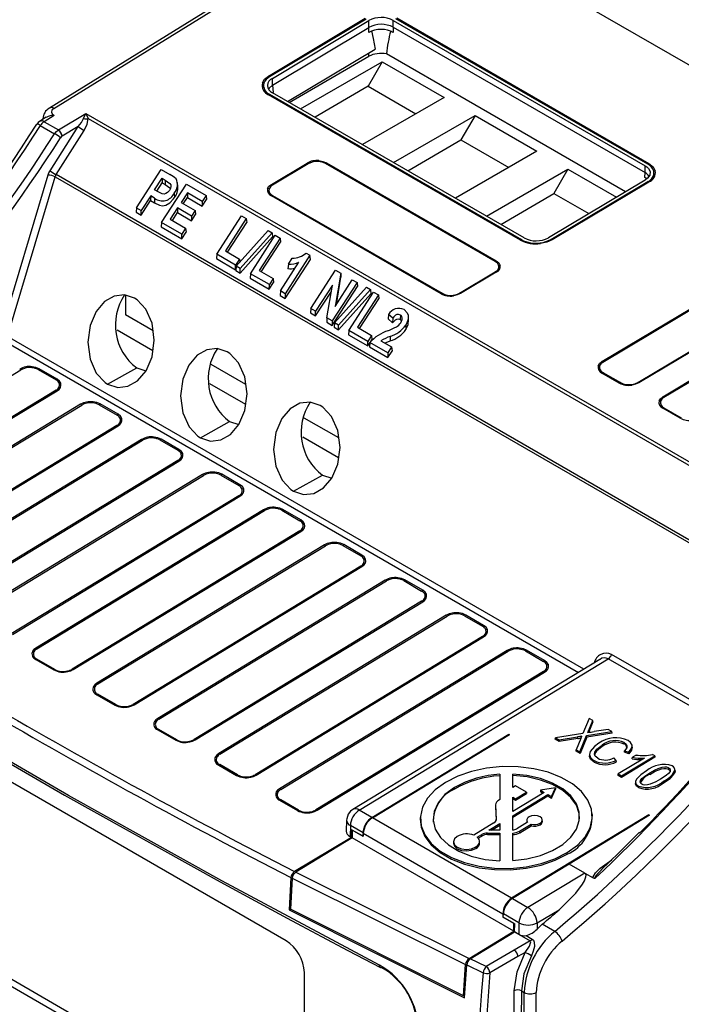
# Model space of a CAD drawing. Header units: millimetres. Extents: x 0 to 699, y 0 to 540.
# Tile 16 of 38: x 219 to 257, y 406 to 463. Entities that reach past the tile are written whole.
import ezdxf

# ---------------------------------------------------------------- set-up
doc = ezdxf.new("R2010")
doc.units = ezdxf.units.MM
doc.header["$LTSCALE"] = 2.5

msp = doc.modelspace()

# ---------------------------------------------------------------- linework, layer by layer
for p, q in [((240.46, 470.635), (220.558, 458.329)), ((220.815, 458.309), (240.711, 470.611)), ((289.459, 442.47), (240.712, 470.611)), ((233.27, 460.183), (238.884, 463.544)), ((238.946, 463.498), (233.331, 460.138)), ((233.501, 460.053), (239.1, 463.404)), ((239.1, 463.006), (239.1, 463.404)), ((240.512, 463.419), (255.124, 454.984)), ((240.512, 463.021), (240.512, 463.419)), ((255.288, 455.072), (240.659, 463.517)), ((240.72, 463.563), (255.349, 455.119)), ((233.501, 459.655), (239.1, 463.006)), ((239.1, 462.723), (239.1, 463.006)), ((240.512, 463.021), (240.512, 462.723)), ((240.512, 463.021), (255.124, 454.586)), ((234.378, 458.718), (239.455, 461.756)), ((234.478, 458.66), (239.1, 461.333)), ((239.1, 461.333), (239.1, 461.544)), ((253.978, 453.472), (240.116, 461.474)), ((235.136, 458.281), (239.867, 461.012)), ((239.867, 461.012), (239.05, 459.598)), ((239.867, 461.012), (243.458, 458.939)), ((233.501, 459.655), (233.501, 460.053)), ((233.501, 459.655), (233.54, 459.229)), ((239.05, 459.598), (235.972, 457.798)), ((239.05, 459.598), (241.824, 457.996)), ((247.886, 450.668), (233.271, 459.105)), ((233.332, 459.131), (247.947, 450.694)), ((248.101, 450.796), (233.502, 459.223)), ((243.458, 458.939), (238.726, 456.208)), ((220.377, 457.794), (219.994, 457.558)), ((220.827, 457.894), (220.25, 457.537)), ((221.078, 457.059), (222.674, 458.012)), ((222.542, 457.722), (222.674, 458.012)), ((222.674, 458.012), (268.301, 431.673)), ((222.674, 458.012), (222.809, 457.725)), ((222.809, 457.725), (267.901, 431.693)), ((240.524, 455.17), (245.255, 457.902)), ((245.255, 457.902), (244.438, 456.487)), ((245.255, 457.902), (248.846, 455.829)), ((220.033, 457.32), (220.861, 456.842)), ((220.25, 457.537), (221.078, 457.059)), ((220.601, 454.693), (222.225, 457.254)), ((222.225, 457.254), (221.294, 456.698)), ((220.949, 454.466), (222.573, 457.027)), ((221.294, 456.698), (221.293, 456.697)), ((241.36, 454.687), (244.438, 456.487)), ((244.438, 456.487), (247.213, 454.886)), ((248.846, 455.829), (244.114, 453.097)), ((233.439, 453.903), (235.507, 455.142)), ((235.569, 455.096), (233.5, 453.858)), ((246.428, 449.42), (236.576, 455.107)), ((236.637, 455.154), (246.489, 449.466)), ((255.124, 454.586), (255.124, 454.984)), ((217.725, 445.175), (220.488, 454.447)), ((218.131, 445.07), (220.894, 454.342)), ((220.894, 454.342), (265.178, 428.777)), ((265.256, 428.888), (220.949, 454.466)), ((225.61, 452.54), (227.05, 454.767)), ((226.66, 453.58), (227.101, 454.26)), ((227.05, 454.767), (227.553, 454.476)), ((227.101, 454.26), (227.1, 453.991)), ((227.101, 454.26), (227.283, 454.155)), ((245.912, 452.06), (250.643, 454.791)), ((250.643, 454.791), (249.827, 453.377)), ((250.643, 454.791), (253.462, 453.164)), ((255.098, 454.303), (255.124, 454.586)), ((226.787, 453.507), (227.1, 453.991)), ((227.073, 451.695), (228.513, 453.922)), ((227.1, 453.991), (227.271, 453.892)), ((227.283, 454.155), (227.271, 453.892)), ((228.008, 453.757), (227.992, 454.003)), ((228.513, 453.922), (229.656, 453.262)), ((255.123, 454.154), (249.514, 450.809)), ((249.661, 450.711), (255.286, 454.065)), ((255.347, 454.04), (249.722, 450.686)), ((226.436, 453.232), (225.885, 452.381)), ((226.436, 453.232), (226.435, 452.963)), ((226.662, 453.102), (226.436, 453.232)), ((226.662, 453.102), (226.65, 452.839)), ((226.866, 453.461), (226.66, 453.58)), ((227.802, 453.397), (227.813, 453.145)), ((228.563, 453.416), (228.199, 452.853)), ((228.326, 452.78), (228.563, 453.146)), ((229.431, 452.915), (228.563, 453.416)), ((228.563, 453.416), (228.563, 453.146)), ((228.563, 453.146), (229.431, 452.645)), ((229.656, 453.262), (229.431, 452.915)), ((229.656, 453.262), (229.678, 453.027)), ((243.286, 447.556), (233.44, 453.24)), ((233.501, 453.266), (243.347, 447.582)), ((246.748, 451.577), (249.827, 453.377)), ((249.827, 453.377), (251.855, 452.206)), ((225.61, 452.54), (225.587, 452.283)), ((225.61, 452.54), (225.885, 452.381)), ((225.884, 452.111), (226.435, 452.963)), ((226.435, 452.963), (226.65, 452.839)), ((227.994, 452.535), (227.572, 451.883)), ((227.994, 452.535), (227.993, 452.265)), ((228.812, 452.062), (227.994, 452.535)), ((228.199, 452.853), (229.017, 452.38)), ((229.431, 452.645), (229.678, 453.027)), ((229.431, 452.915), (229.431, 452.645)), ((225.587, 452.283), (225.884, 452.111)), ((225.884, 452.111), (225.885, 452.381)), ((227.699, 451.81), (227.993, 452.265)), ((227.993, 452.265), (228.811, 451.793)), ((228.811, 451.793), (229.039, 452.145)), ((228.812, 452.062), (228.811, 451.793)), ((229.017, 452.38), (228.812, 452.062)), ((229.017, 452.38), (229.039, 452.145)), ((230.269, 449.85), (231.709, 452.077)), ((231.709, 452.077), (231.984, 451.918)), ((227.073, 451.695), (227.05, 451.439)), ((227.05, 451.439), (228.24, 450.751)), ((228.24, 451.021), (227.073, 451.695)), ((227.572, 451.883), (228.465, 451.368)), ((231.984, 451.918), (230.769, 450.038)), ((230.895, 449.965), (232.006, 451.683)), ((231.984, 451.918), (232.006, 451.683)), ((228.465, 451.368), (228.24, 451.021)), ((228.24, 450.751), (228.487, 451.133)), ((228.24, 450.751), (228.24, 451.021)), ((228.465, 451.368), (228.487, 451.133)), ((231.393, 449.16), (233.257, 451.223)), ((231.621, 448.759), (233.513, 450.854)), ((233.488, 451.09), (231.624, 449.027)), ((232.227, 448.719), (233.668, 450.946)), ((233.257, 451.223), (233.488, 451.09)), ((233.488, 451.09), (233.513, 450.854)), ((233.668, 450.946), (233.943, 450.787)), ((233.943, 450.787), (232.727, 448.908)), ((232.854, 448.835), (233.965, 450.552)), ((233.943, 450.787), (233.965, 450.552)), ((230.269, 449.85), (230.246, 449.593)), ((231.362, 449.219), (230.269, 449.85)), ((230.769, 450.038), (231.587, 449.566)), ((235.679, 449.785), (234.238, 447.558)), ((235.452, 449.916), (235.679, 449.785)), ((235.7, 449.55), (235.679, 449.785)), ((252.618, 443.62), (263.173, 449.937)), ((263.234, 449.892), (252.679, 443.574)), ((230.246, 449.593), (231.362, 448.949)), ((231.587, 449.566), (231.362, 449.219)), ((231.362, 448.949), (231.362, 449.219)), ((231.393, 449.16), (231.367, 448.906)), ((231.624, 449.027), (231.393, 449.16)), ((231.587, 449.566), (231.603, 449.392)), ((233.963, 447.717), (235.039, 449.381)), ((234.238, 447.289), (235.7, 449.55)), ((234.425, 449.274), (234.398, 449.011)), ((234.425, 449.274), (234.649, 449.62)), ((231.362, 448.949), (231.374, 448.968)), ((231.367, 448.906), (231.621, 448.759)), ((231.621, 448.759), (231.624, 449.027)), ((232.227, 448.719), (232.205, 448.463)), ((233.321, 448.088), (232.227, 448.719)), ((232.727, 448.908), (233.546, 448.435)), ((235.727, 446.699), (237.168, 448.926)), ((237.461, 448.756), (237.133, 446.818)), ((237.168, 448.926), (237.461, 448.756)), ((237.208, 446.935), (237.478, 448.524)), ((237.461, 448.756), (237.478, 448.524)), ((244.355, 447.592), (246.427, 448.828)), ((246.488, 448.803), (244.415, 447.567)), ((254.696, 442.41), (265.271, 448.716)), ((265.331, 448.691), (254.757, 442.385)), ((232.205, 448.463), (233.32, 447.819)), ((233.32, 447.819), (233.567, 448.2)), ((233.32, 447.819), (233.321, 448.088)), ((233.546, 448.435), (233.321, 448.088)), ((233.546, 448.435), (233.567, 448.2)), ((236.982, 448.054), (236.003, 446.54)), ((236.665, 446.157), (236.982, 448.054)), ((236.969, 445.712), (238.432, 447.974)), ((238.41, 448.208), (236.97, 445.981)), ((237.133, 446.818), (238.135, 448.367)), ((238.135, 448.367), (238.41, 448.208)), ((238.41, 448.208), (238.432, 447.974)), ((224.968, 447.468), (224.968, 446.335)), ((233.963, 447.717), (233.94, 447.461)), ((233.94, 447.461), (234.238, 447.289)), ((234.238, 447.558), (233.963, 447.717)), ((234.238, 447.558), (234.238, 447.289)), ((236.002, 446.27), (236.921, 447.691)), ((237.1, 445.866), (238.964, 447.929)), ((237.328, 445.465), (239.219, 447.559)), ((239.194, 447.796), (237.331, 445.733)), ((237.934, 445.425), (239.374, 447.652)), ((239.65, 447.493), (238.434, 445.613)), ((238.964, 447.929), (239.194, 447.796)), ((239.194, 447.796), (239.219, 447.559)), ((239.374, 447.652), (239.65, 447.493)), ((239.65, 447.493), (239.672, 447.258)), ((256.153, 441.579), (266.709, 447.896)), ((266.77, 447.851), (256.215, 441.533)), ((238.561, 445.54), (239.672, 447.258)), ((226.574, 445.407), (224.968, 446.335)), ((235.727, 446.699), (235.705, 446.442)), ((235.705, 446.442), (236.002, 446.27)), ((236.003, 446.54), (235.727, 446.699)), ((236.002, 446.27), (236.003, 446.54)), ((240.238, 446.35), (240.215, 446.097)), ((240.478, 446.137), (240.238, 446.35)), ((240.924, 446.32), (240.913, 446.057)), ((241.402, 446.027), (241.386, 446.273)), ((236.665, 446.157), (236.648, 445.898)), ((236.648, 445.898), (236.969, 445.712)), ((236.97, 445.981), (236.665, 446.157)), ((236.97, 445.981), (236.969, 445.712)), ((237.1, 445.866), (237.074, 445.611)), ((237.331, 445.733), (237.1, 445.866)), ((237.328, 445.465), (237.331, 445.733)), ((240.215, 446.097), (240.474, 445.867)), ((240.478, 446.137), (240.474, 445.867)), ((241.238, 445.736), (241.249, 445.484)), ((226.564, 444.248), (224.489, 445.446)), ((237.074, 445.611), (237.328, 445.465)), ((237.934, 445.425), (237.911, 445.168)), ((237.911, 445.168), (239.027, 444.524)), ((239.028, 444.793), (237.934, 445.425)), ((238.434, 445.613), (239.252, 445.141)), ((239.252, 445.141), (239.028, 444.793)), ((239.252, 445.141), (239.274, 444.906)), ((217.942, 444.815), (251.257, 425.583)), ((251.564, 425.77), (218.131, 445.07)), ((239.027, 444.524), (239.028, 444.793)), ((239.027, 444.524), (239.15, 444.714)), ((239.151, 444.722), (239.126, 444.467)), ((240.193, 444.121), (239.151, 444.722)), ((239.163, 444.733), (239.274, 444.906)), ((239.799, 444.825), (240.418, 444.468)), ((240.326, 445.08), (240.325, 444.817)), ((239.126, 444.467), (240.193, 443.851)), ((240.418, 444.468), (240.193, 444.121)), ((240.193, 443.851), (240.439, 444.233)), ((240.193, 444.121), (240.193, 443.851)), ((240.418, 444.468), (240.439, 444.233)), ((231.963, 442.296), (229.954, 443.456)), ((205.694, 435.117), (218.897, 443.138)), ((219.904, 443.154), (220.946, 442.552)), ((221.007, 442.6), (219.965, 443.201)), ((223.938, 442.313), (225.625, 443.253)), ((225.625, 443.253), (226.163, 443.075)), ((253.627, 442.374), (252.619, 442.956)), ((252.68, 442.983), (253.688, 442.401)), ((231.952, 441.138), (229.877, 442.335)), ((220.945, 441.956), (207.743, 433.935)), ((207.803, 433.91), (221.006, 441.931)), ((222.371, 441.143), (209.169, 433.122)), ((209.23, 433.076), (222.433, 441.097)), ((223.44, 441.113), (224.482, 440.511)), ((224.543, 440.559), (223.5, 441.16)), ((257.163, 440.333), (256.154, 440.915)), ((256.216, 440.942), (257.224, 440.36)), ((229.326, 439.203), (231.013, 440.142)), ((231.013, 440.142), (231.551, 439.964)), ((237.351, 439.186), (235.343, 440.345)), ((224.481, 439.915), (211.278, 431.894)), ((211.339, 431.869), (224.542, 439.89)), ((225.907, 439.102), (212.704, 431.081)), ((212.765, 431.035), (225.968, 439.056)), ((226.975, 439.072), (228.017, 438.47)), ((228.078, 438.518), (227.036, 439.119)), ((237.34, 438.027), (235.266, 439.225)), ((228.016, 437.874), (214.814, 429.853)), ((214.874, 429.828), (228.077, 437.849)), ((229.442, 437.061), (216.24, 429.04)), ((216.301, 428.994), (229.504, 437.015)), ((230.511, 437.031), (231.553, 436.429)), ((231.614, 436.477), (230.571, 437.078)), ((234.714, 436.092), (236.401, 437.032)), ((236.401, 437.032), (236.939, 436.854)), ((231.552, 435.833), (218.349, 427.812)), ((218.41, 427.787), (231.613, 435.808)), ((232.978, 435.02), (219.775, 426.999)), ((219.836, 426.953), (233.039, 434.974)), ((234.046, 434.99), (235.088, 434.388)), ((235.149, 434.436), (234.107, 435.037)), ((235.088, 433.792), (221.885, 425.771)), ((221.946, 425.746), (235.148, 433.767)), ((236.514, 432.979), (223.311, 424.958)), ((223.372, 424.912), (236.575, 432.933)), ((237.582, 432.949), (238.624, 432.347)), ((238.685, 432.395), (237.643, 432.996)), ((238.623, 431.751), (225.42, 423.73)), ((225.481, 423.705), (238.684, 431.726)), ((240.049, 430.938), (226.846, 422.917)), ((226.908, 422.871), (240.11, 430.892)), ((241.117, 430.908), (242.159, 430.306)), ((242.22, 430.353), (241.178, 430.955)), ((242.159, 429.71), (228.956, 421.689)), ((229.017, 421.664), (242.219, 429.685)), ((243.585, 428.897), (230.382, 420.875)), ((230.443, 420.83), (243.646, 428.851)), ((244.653, 428.867), (245.695, 428.265)), ((245.756, 428.312), (244.714, 428.914)), ((245.694, 427.669), (232.491, 419.648)), ((232.552, 419.623), (245.755, 427.644)), ((247.12, 426.856), (233.917, 418.834)), ((233.979, 418.789), (247.181, 426.81)), ((248.188, 426.826), (249.23, 426.224)), ((249.291, 426.271), (248.249, 426.873)), ((219.776, 426.329), (220.815, 425.729)), ((220.876, 425.756), (219.837, 426.356)), ((252.504, 426.341), (238.162, 417.628)), ((238.538, 417.591), (252.986, 426.369)), ((260.204, 422.202), (252.986, 426.369)), ((260.401, 422.452), (253.175, 426.624)), ((249.23, 425.628), (236.027, 417.607)), ((236.088, 417.582), (249.29, 425.603)), ((223.312, 424.288), (224.351, 423.688)), ((224.412, 423.715), (223.373, 424.315)), ((234.293, 410.009), (210.251, 423.888)), ((251.871, 422.916), (251.516, 422.044)), ((252.089, 422.791), (251.871, 422.916)), ((226.847, 422.247), (227.886, 421.647)), ((227.947, 421.674), (226.908, 422.274)), ((251.897, 422.32), (252.089, 422.791)), ((251.905, 422.235), (251.897, 422.32)), ((252.097, 422.707), (251.905, 422.235)), ((252.097, 422.707), (252.089, 422.791)), ((252.979, 422.277), (252.165, 422.147)), ((253.196, 422.151), (252.979, 422.277)), ((239.268, 417.169), (247.219, 422.006)), ((239.298, 417.14), (247.264, 421.98)), ((247.219, 422.006), (247.264, 421.98)), ((247.222, 421.955), (247.219, 422.006)), ((249.912, 421.707), (249.921, 421.79)), ((250.139, 421.577), (249.912, 421.707)), ((251.516, 422.044), (249.921, 421.79)), ((249.921, 421.79), (250.139, 421.665)), ((250.139, 421.665), (251.208, 421.835)), ((251.211, 421.747), (250.139, 421.577)), ((250.139, 421.665), (250.139, 421.577)), ((251.398, 421.756), (251.128, 421.094)), ((251.211, 421.747), (251.208, 421.835)), ((251.345, 420.968), (251.732, 421.918)), ((251.739, 421.831), (251.35, 420.877)), ((251.732, 421.918), (253.196, 422.151)), ((251.739, 421.831), (251.732, 421.918)), ((253.209, 422.065), (251.739, 421.831)), ((253.209, 422.065), (253.196, 422.151)), ((251.124, 421.008), (251.128, 421.094)), ((251.128, 421.094), (251.345, 420.968)), ((252.64, 421.279), (252.634, 421.365)), ((253.906, 421.428), (253.908, 421.515)), ((254.376, 421.25), (254.369, 421.334)), ((251.35, 420.877), (251.124, 421.008)), ((251.35, 420.877), (251.345, 420.968)), ((251.893, 420.835), (251.889, 420.751)), ((253.448, 420.48), (253.305, 420.619)), ((255.081, 420.61), (253.563, 419.688)), ((253.753, 419.578), (255.679, 420.748)), ((255.689, 420.663), (253.755, 419.489)), ((253.928, 420.945), (253.934, 421.031)), ((254.176, 420.861), (253.928, 420.945)), ((253.934, 421.031), (254.173, 420.95)), ((254.176, 420.861), (254.173, 420.95)), ((254.375, 420.57), (254.383, 420.656)), ((254.598, 420.787), (254.383, 420.656)), ((255.679, 420.748), (255.557, 420.818)), ((255.679, 420.748), (255.689, 420.663)), ((230.383, 420.206), (231.422, 419.606)), ((231.483, 419.633), (230.444, 420.233)), ((252.161, 420.38), (252.163, 420.466)), ((253.458, 420.395), (253.448, 420.48)), ((256.49, 420.054), (256.488, 419.967)), ((256.857, 419.895), (256.85, 419.979)), ((246.703, 419.67), (246.699, 419.582)), ((246.699, 419.582), (246.699, 418.203)), ((246.703, 419.67), (246.703, 418.205)), ((247.442, 418.909), (247.441, 419.682)), ((247.449, 419.594), (247.441, 419.682)), ((247.449, 418.914), (247.449, 419.594)), ((253.557, 419.603), (253.563, 419.688)), ((253.755, 419.489), (253.557, 419.603)), ((253.563, 419.688), (253.753, 419.578)), ((253.755, 419.489), (253.753, 419.578)), ((255.398, 419.754), (255.404, 419.668)), ((256.844, 419.758), (256.837, 419.843)), ((244.069, 418.816), (244.064, 418.902)), ((247.601, 419.006), (247.442, 418.909)), ((248.236, 418.639), (247.601, 419.006)), ((249.919, 418.894), (249.059, 418.745)), ((249.689, 418.381), (249.919, 418.894)), ((249.694, 418.291), (249.929, 418.815)), ((249.919, 418.894), (249.929, 418.815)), ((254.572, 419.227), (254.568, 419.142)), ((254.735, 418.981), (254.734, 418.895)), ((256.221, 419.195), (256.215, 419.282)), ((249.272, 418.622), (247.442, 417.511)), ((247.442, 417.268), (249.476, 418.504)), ((247.442, 418.345), (247.601, 418.253)), ((247.442, 417.511), (247.442, 418.345)), ((247.449, 418.253), (247.442, 418.345)), ((247.449, 417.515), (247.449, 418.253)), ((247.449, 418.253), (247.603, 418.164)), ((247.45, 417.183), (249.478, 418.415)), ((247.601, 418.253), (248.236, 418.639)), ((247.603, 418.164), (247.601, 418.253)), ((247.603, 418.164), (248.246, 418.555)), ((248.236, 418.639), (248.246, 418.555)), ((249.059, 418.745), (249.05, 418.662)), ((249.05, 418.662), (249.197, 418.577)), ((249.059, 418.745), (249.272, 418.622)), ((249.476, 418.504), (249.689, 418.381)), ((249.476, 418.504), (249.478, 418.415)), ((249.478, 418.415), (249.694, 418.291)), ((249.689, 418.381), (249.694, 418.291)), ((233.918, 418.165), (234.957, 417.565)), ((235.018, 417.592), (233.979, 418.192)), ((246.445, 417.91), (246.442, 417.826)), ((246.445, 417.892), (246.442, 417.807)), ((246.442, 417.826), (246.442, 417.807)), ((246.442, 417.807), (246.479, 417)), ((246.445, 417.892), (246.484, 417.049)), ((246.703, 418.205), (246.621, 418.155)), ((239.268, 417.169), (238.538, 417.591)), ((247.374, 412.478), (239.298, 417.14)), ((242.081, 417.164), (242.077, 417.08)), ((255.34, 417.318), (247.374, 412.478)), ((247.442, 416.435), (247.442, 417.268)), ((247.442, 417.268), (247.45, 417.183)), ((247.45, 416.436), (247.45, 417.183)), ((255.385, 417.292), (250.721, 414.462)), ((252.067, 417.309), (252.06, 417.394)), ((255.34, 417.318), (255.385, 417.292)), ((255.34, 417.318), (255.344, 417.267)), ((237.802, 417.009), (237.782, 416.371)), ((238.021, 416.691), (238.002, 416.052)), ((238.761, 416.264), (238.021, 416.691)), ((246.35, 416.847), (245.182, 416.138)), ((246.063, 416.43), (246.703, 416.819)), ((246.211, 416.43), (246.7, 416.727)), ((246.483, 417.021), (246.484, 417.049)), ((246.703, 416.819), (246.7, 416.727)), ((246.7, 416.727), (246.7, 416.429)), ((246.703, 416.819), (246.703, 416.429)), ((248.306, 416.892), (247.683, 416.514)), ((247.842, 416.368), (248.511, 416.774)), ((247.848, 416.281), (248.514, 416.685)), ((248.26, 417.016), (248.256, 416.931)), ((248.51, 416.774), (248.514, 416.685)), ((249.027, 416.832), (249.033, 416.745)), ((249.165, 416.952), (249.158, 417.036)), ((238.09, 416.001), (234.784, 414.027)), ((238.129, 415.978), (234.855, 413.989)), ((238.002, 416.052), (238.09, 416.001)), ((238.097, 416.459), (238.09, 416.001)), ((238.097, 416.459), (238.136, 416.436)), ((238.136, 416.436), (238.129, 416.432)), ((238.764, 416.066), (238.129, 416.432)), ((238.129, 416.432), (238.129, 415.978)), ((247.51, 410.563), (238.129, 415.978)), ((238.761, 416.076), (238.136, 416.436)), ((238.761, 416.264), (238.761, 416.076)), ((238.764, 416.078), (238.761, 416.076)), ((238.764, 416.066), (238.768, 416.238)), ((246.871, 411.56), (238.768, 416.238)), ((245.387, 416.02), (245.641, 416.174)), ((245.442, 415.963), (245.647, 416.087)), ((245.647, 416.087), (245.641, 416.174)), ((245.979, 416.259), (246.704, 416.258)), ((245.979, 416.259), (245.981, 416.171)), ((245.981, 416.171), (246.7, 416.17)), ((246.703, 416.429), (246.063, 416.43)), ((246.704, 416.258), (246.7, 416.17)), ((246.7, 416.17), (246.7, 414.649)), ((246.704, 416.258), (246.704, 414.648)), ((247.443, 414.66), (247.442, 416.258)), ((247.45, 416.171), (247.442, 416.258)), ((247.45, 414.66), (247.45, 416.171)), ((247.848, 416.281), (247.842, 416.368)), ((244.007, 415.761), (244.004, 415.676)), ((245.295, 415.453), (245.3, 415.366)), ((245.522, 415.711), (245.514, 415.795)), ((250.61, 415.04), (250.604, 415.126)), ((250.721, 414.462), (247.423, 412.461)), ((251.627, 413.939), (250.721, 414.462)), ((234.575, 413.68), (234.474, 411.8)), ((234.855, 413.989), (244.913, 408.985)), ((251.627, 413.939), (248.318, 411.945)), ((251.627, 413.939), (252.115, 413.657)), ((252.618, 414.155), (252.557, 414.095)), ((234.649, 413.642), (234.552, 411.845)), ((234.649, 413.642), (244.707, 408.642)), ((210.251, 412.048), (234.293, 398.169)), ((234.637, 398.368), (210.595, 412.247)), ((247.423, 412.461), (248.318, 411.945)), ((234.474, 411.8), (234.553, 411.847)), ((234.474, 411.8), (244.644, 406.704)), ((244.58, 406.822), (234.552, 411.845)), ((246.871, 411.56), (246.875, 411.383)), ((246.875, 411.383), (246.893, 411.394)), ((247.51, 411.017), (246.875, 411.383)), ((246.892, 411.381), (246.898, 411.567)), ((247.517, 411.021), (246.892, 411.381)), ((247.801, 411.045), (246.898, 411.567)), ((248.86, 411.044), (250.136, 411.814)), ((247.51, 411.017), (247.517, 411.021)), ((247.51, 410.563), (247.51, 411.017)), ((247.517, 411.021), (247.517, 411.021)), ((247.517, 411.021), (247.556, 410.998)), ((247.549, 410.54), (247.556, 410.998)), ((247.801, 411.045), (247.801, 410.395)), ((248.86, 411.044), (248.86, 410.693)), ((248.86, 410.693), (249.156, 410.969)), ((249.877, 410.553), (249.156, 410.969)), ((244.913, 408.985), (247.51, 410.563)), ((244.981, 408.953), (247.542, 410.536)), ((247.542, 410.536), (248.458, 410.006)), ((247.549, 410.54), (247.801, 410.395)), ((248.217, 410.314), (248.569, 410.11)), ((248.458, 410.006), (247.535, 409.464)), ((247.535, 409.464), (245.908, 408.509)), ((247.748, 409.098), (246.122, 408.142)), ((248.156, 409.337), (247.748, 409.098)), ((244.58, 406.822), (244.707, 408.642)), ((244.644, 406.704), (244.776, 408.609)), ((244.776, 408.609), (245.722, 408.157)), ((245.908, 408.509), (244.981, 408.953)), ((235.353, 398.782), (235.353, 408.172)), ((244.656, 406.868), (244.58, 406.822)), ((247.948, 407.103), (248.103, 407.014)), ((248.103, 373.694), (248.103, 407.014)), ((248.804, 374.069), (248.804, 407.011))]:
    msp.add_line(p, q)
at = {"flags": 128}
for points in [[(239.244, 462.806), (239.351, 462.365), (239.455, 461.756)], [(232.915, 459.791), (233.043, 460.002), (233.27, 460.183)], [(233.501, 459.655), (233.307, 459.492), (233.277, 459.43)], [(220.815, 458.309), (220.71, 458.211), (220.675, 458.098), (220.716, 457.987), (220.827, 457.894)], [(222.225, 457.254), (222.423, 457.501), (222.542, 457.722)], [(222.573, 457.027), (222.748, 457.388), (222.809, 457.725)], [(219.994, 457.557), (219.904, 457.487), (219.824, 457.382)], [(220.861, 456.842), (220.962, 456.966), (221.075, 457.057)], [(221.293, 456.697), (221.247, 456.661), (221.207, 456.611)], [(236.186, 455.282), (236.43, 455.239), (236.637, 455.154)], [(255.124, 454.984), (255.231, 454.911), (255.316, 454.828), (255.41, 454.64), (255.392, 454.444), (255.265, 454.26), (255.123, 454.154)], [(255.349, 455.119), (255.592, 454.923), (255.716, 454.691)], [(220.488, 454.447), (220.535, 454.572), (220.601, 454.693)], [(220.949, 454.466), (220.917, 454.405), (220.894, 454.342)], [(227.271, 453.892), (227.543, 453.698), (227.57, 453.64)], [(227.283, 454.155), (227.555, 453.961), (227.597, 453.875), (227.605, 453.773), (227.579, 453.658), (227.523, 453.551)], [(233.221, 453.662), (233.299, 453.792), (233.439, 453.903)], [(226.65, 452.839), (226.945, 452.699), (227.124, 452.664), (227.319, 452.705), (227.543, 452.835), (227.761, 453.069), (227.813, 453.145)], [(227.523, 453.551), (227.42, 453.43), (227.32, 453.365), (227.211, 453.336), (227.108, 453.346), (226.866, 453.461)], [(249.722, 450.686), (249.417, 450.55), (249.059, 450.471)], [(246.489, 449.466), (246.639, 449.346), (246.715, 449.203)], [(225.494, 447.294), (224.908, 447.487), (224.314, 447.421), (223.754, 447.102), (223.266, 446.528), (222.916, 445.716), (222.785, 444.744), (222.916, 443.765), (223.28, 442.953), (223.789, 442.41), (223.938, 442.313)], [(244.415, 447.567), (244.228, 447.483), (244.008, 447.435)], [(223.938, 442.313), (224.524, 442.12), (225.118, 442.186), (225.678, 442.505), (226.166, 443.079), (226.516, 443.891), (226.647, 444.863), (226.516, 445.842), (226.152, 446.654), (225.643, 447.197), (225.494, 447.294)], [(240.924, 446.32), (240.81, 446.356), (240.727, 446.345), (240.648, 446.307), (240.539, 446.212), (240.478, 446.137)], [(240.948, 445.873), (241.031, 446.057), (241.036, 446.149), (241.012, 446.232), (240.96, 446.295), (240.924, 446.32)], [(241.137, 446.634), (241.327, 446.456), (241.383, 446.304), (241.378, 446.088), (241.308, 445.863), (241.238, 445.736)], [(240.474, 445.867), (240.637, 446.037), (240.717, 446.079), (240.8, 446.092), (240.87, 446.077), (240.913, 446.057)], [(240.913, 446.057), (240.991, 445.983), (240.994, 445.975)], [(241.249, 445.484), (241.376, 445.768), (241.4, 446.036)], [(240.027, 444.693), (240.108, 444.729), (240.325, 444.817)], [(230.882, 444.183), (230.296, 444.377), (229.703, 444.31), (229.142, 443.992), (228.654, 443.418), (228.305, 442.606), (228.173, 441.633), (228.304, 440.654), (228.668, 439.842), (229.177, 439.3), (229.326, 439.203)], [(229.326, 439.203), (229.912, 439.009), (230.506, 439.076), (231.066, 439.394), (231.555, 439.968), (231.904, 440.78), (232.035, 441.753), (231.904, 442.732), (231.54, 443.544), (231.031, 444.086), (230.882, 444.183)], [(252.4, 443.378), (252.478, 443.508), (252.618, 443.62)], [(219.965, 443.201), (219.778, 443.281), (219.558, 443.324)], [(221.225, 442.362), (221.147, 442.491), (221.007, 442.6)], [(254.757, 442.385), (254.569, 442.301), (254.349, 442.253)], [(223.5, 441.16), (223.313, 441.24), (223.093, 441.283)], [(236.27, 441.073), (235.684, 441.266), (235.091, 441.2), (234.531, 440.881), (234.042, 440.307), (233.693, 439.495), (233.561, 438.523), (233.692, 437.544), (234.057, 436.732), (234.565, 436.189), (234.714, 436.092)], [(255.935, 441.337), (256.014, 441.467), (256.153, 441.579)], [(224.761, 440.321), (224.682, 440.45), (224.543, 440.559)], [(234.714, 436.092), (235.3, 435.899), (235.894, 435.965), (236.454, 436.284), (236.943, 436.858), (237.292, 437.67), (237.424, 438.642), (237.292, 439.621), (236.928, 440.433), (236.419, 440.976), (236.27, 441.073)], [(227.036, 439.119), (226.849, 439.199), (226.629, 439.242)], [(228.296, 438.28), (228.218, 438.409), (228.078, 438.518)], [(230.571, 437.078), (230.384, 437.158), (230.164, 437.201)], [(231.832, 436.239), (231.754, 436.368), (231.614, 436.477)], [(234.107, 435.037), (233.92, 435.117), (233.7, 435.16)], [(235.367, 434.198), (235.289, 434.327), (235.149, 434.436)], [(237.643, 432.996), (237.455, 433.076), (237.235, 433.119)], [(238.903, 432.157), (238.825, 432.286), (238.685, 432.395)], [(241.178, 430.955), (240.991, 431.035), (240.771, 431.078)], [(242.438, 430.116), (242.36, 430.245), (242.22, 430.353)], [(239.714, 408.603), (230.574, 413.486), (221.669, 418.44), (213.006, 423.467), (204.593, 428.559)], [(244.714, 428.914), (244.526, 428.994), (244.306, 429.037)], [(204.647, 428.413), (206.226, 427.441), (207.472, 426.68), (208.381, 426.128), (209.14, 425.668), (209.919, 425.199), (210.717, 424.72), (214.523, 422.46), (221.443, 418.456), (230.476, 413.424), (232.495, 412.327), (234.357, 411.324), (235.178, 410.884), (236.35, 410.26), (237.876, 409.451), (239.761, 408.459)], [(245.974, 428.075), (245.896, 428.204), (245.756, 428.312)], [(219.775, 426.999), (219.66, 426.911), (219.582, 426.811)], [(248.249, 426.873), (248.062, 426.953), (247.842, 426.996)], [(249.509, 426.034), (249.431, 426.163), (249.291, 426.271)], [(221.634, 425.627), (221.801, 425.675), (221.946, 425.746)], [(223.311, 424.958), (223.196, 424.87), (223.118, 424.77)], [(225.169, 423.586), (225.337, 423.634), (225.481, 423.705)], [(226.846, 422.917), (226.731, 422.829), (226.653, 422.729)], [(251.905, 422.235), (251.859, 422.124), (251.849, 422.099)], [(228.705, 421.545), (228.872, 421.593), (229.017, 421.664)], [(252.443, 421.475), (252.184, 421.292), (251.933, 420.984), (251.892, 420.812), (251.954, 420.642), (252.09, 420.513), (252.163, 420.466)], [(252.373, 420.601), (252.234, 420.716), (252.186, 420.834), (252.202, 420.956), (252.317, 421.125), (252.634, 421.365)], [(252.64, 421.279), (252.301, 421.016), (252.209, 420.871), (252.206, 420.815)], [(253.908, 421.515), (254.03, 421.414), (254.072, 421.315), (254.059, 421.214), (253.934, 421.031)], [(254.173, 420.95), (254.352, 421.204), (254.364, 421.369), (254.281, 421.525), (254.132, 421.641)], [(254.372, 421.249), (254.377, 421.233), (254.342, 421.076), (254.176, 420.861)], [(230.382, 420.875), (230.267, 420.788), (230.189, 420.688)], [(252.161, 420.38), (251.955, 420.551), (251.891, 420.703), (251.897, 420.751)], [(250.604, 415.126), (251.193, 415.555), (251.641, 416.039), (251.934, 416.561), (252.061, 417.103), (252.018, 417.648), (251.807, 418.176), (251.435, 418.67), (250.914, 419.113), (250.262, 419.489), (249.502, 419.786), (248.659, 419.994), (247.762, 420.105), (246.841, 420.117), (245.929, 420.028), (245.055, 419.841), (244.25, 419.563), (243.541, 419.204)], [(255.398, 419.754), (255.704, 419.927), (255.873, 420.006), (256.119, 420.084), (256.259, 420.1), (256.37, 420.094), (256.452, 420.072), (256.49, 420.054)], [(255.404, 419.668), (255.716, 419.843), (256.074, 419.986), (256.208, 420.009), (256.346, 420.01), (256.431, 419.992), (256.488, 419.967)], [(256.49, 420.054), (256.554, 420.001), (256.584, 419.932), (256.569, 419.839), (256.483, 419.721), (256.35, 419.608), (256.026, 419.392)], [(256.488, 419.967), (256.553, 419.913), (256.58, 419.848), (256.575, 419.811)], [(232.24, 419.504), (232.408, 419.552), (232.552, 419.623)], [(247.443, 414.66), (248.269, 414.764), (249.048, 414.962), (249.75, 415.246), (250.348, 415.605), (250.818, 416.025), (251.142, 416.489), (251.307, 416.98), (251.307, 417.478), (251.141, 417.963), (250.817, 418.418), (250.347, 418.823), (249.749, 419.164), (249.047, 419.427), (248.267, 419.602), (247.441, 419.682)], [(251.323, 417.081), (251.303, 417.393), (251.138, 417.877), (250.815, 418.331), (250.346, 418.736), (249.75, 419.076), (249.05, 419.339), (248.273, 419.514), (247.449, 419.594)], [(255.207, 419.864), (254.879, 419.644), (254.625, 419.39), (254.574, 419.258), (254.592, 419.124), (254.665, 419.031), (254.735, 418.981)], [(254.932, 419.094), (254.87, 419.145), (254.84, 419.211), (254.855, 419.307), (254.943, 419.428), (255.082, 419.545), (255.398, 419.754)], [(256.026, 419.392), (255.738, 419.229), (255.42, 419.092), (255.269, 419.057), (255.108, 419.047), (255.015, 419.061), (254.935, 419.092), (254.932, 419.094)], [(256.855, 419.894), (256.859, 419.885), (256.844, 419.758)], [(233.917, 418.834), (233.803, 418.747), (233.725, 418.647)], [(243.541, 419.204), (242.952, 418.775), (242.504, 418.291), (242.211, 417.769), (242.084, 417.227), (242.127, 416.682), (242.338, 416.154), (242.711, 415.66), (243.231, 415.217), (243.883, 414.841), (244.643, 414.544), (245.487, 414.336), (246.384, 414.225), (247.304, 414.213), (248.217, 414.303), (249.091, 414.489), (249.895, 414.767), (250.604, 415.126)], [(244.064, 418.902), (243.511, 418.491), (243.11, 418.024), (242.877, 417.52), (242.821, 417.001), (242.946, 416.489), (243.246, 416.006), (243.708, 415.572), (244.313, 415.205), (245.035, 414.922), (245.844, 414.734), (246.704, 414.648)], [(254.734, 418.895), (254.617, 418.991), (254.569, 419.109), (254.575, 419.142)], [(235.776, 417.463), (235.943, 417.511), (236.088, 417.582)], [(237.902, 417.362), (237.809, 417.094), (237.804, 417.009)], [(238.163, 417.626), (238.027, 417.522), (237.902, 417.362)], [(248.391, 417.199), (248.346, 417.167), (248.309, 417.131), (248.282, 417.093), (248.266, 417.052), (248.26, 417.011), (248.264, 416.97), (248.28, 416.93), (248.306, 416.892)], [(249.027, 416.832), (249.124, 416.92), (249.158, 417.022), (249.124, 417.124), (249.027, 417.209), (248.881, 417.264), (248.709, 417.282), (248.537, 417.259), (248.391, 417.199)], [(242.077, 417.08), (242.124, 416.597), (242.335, 416.068), (242.708, 415.574), (243.229, 415.131), (243.882, 414.754), (244.643, 414.457), (245.487, 414.249), (246.385, 414.137), (247.306, 414.126), (248.22, 414.215), (249.095, 414.402), (249.901, 414.68), (250.61, 415.04)], [(244.228, 416.069), (244.064, 415.921), (244.007, 415.749), (244.064, 415.579), (244.228, 415.437), (244.473, 415.344), (244.761, 415.314), (245.05, 415.352), (245.295, 415.453)], [(245.295, 415.453), (245.378, 415.513), (245.443, 415.58), (245.488, 415.653), (245.512, 415.729), (245.513, 415.806), (245.492, 415.881), (245.45, 415.953), (245.387, 416.02)], [(254.807, 416.309), (253.607, 415.111), (252.55, 414.103)], [(244.004, 415.676), (244.003, 415.665), (244.061, 415.494), (244.226, 415.35), (244.472, 415.256), (244.763, 415.226), (245.054, 415.265), (245.3, 415.366)], [(252.115, 413.657), (252.113, 413.715), (252.247, 413.957), (252.518, 414.226), (253.193, 414.709)], [(250.136, 411.814), (251.096, 412.763), (251.499, 413.293), (251.614, 413.497), (251.694, 413.723), (251.7, 413.812), (251.673, 413.896), (251.627, 413.939)], [(252.557, 414.095), (252.377, 413.916), (252.253, 413.761), (252.215, 413.688), (252.211, 413.657), (252.216, 413.645), (252.226, 413.636)], [(248.156, 409.337), (248.408, 409.705), (248.483, 409.882), (248.49, 409.957), (248.48, 409.986), (248.47, 409.997), (248.458, 410.006)], [(248.569, 410.11), (248.648, 410.036), (248.694, 409.921), (248.698, 409.669), (248.635, 409.403), (248.524, 409.143)], [(247.528, 407.106), (247.691, 408.202), (248.156, 409.337)], [(248.524, 409.143), (248.092, 408.082), (247.948, 407.103)], [(239.856, 408.449), (239.825, 408.442), (239.795, 408.444), (239.77, 408.453), (239.748, 408.47), (239.732, 408.495), (239.72, 408.526), (239.714, 408.562), (239.714, 408.603)], [(246.867, 374.305), (247.013, 378.367), (247.14, 382.44), (247.25, 386.524), (247.341, 390.619), (247.415, 394.725), (247.47, 398.841), (247.508, 402.968), (247.528, 407.106)], [(247.948, 407.103), (247.762, 390.611), (247.288, 374.292)]]:
    msp.add_lwpolyline(points, dxfattribs=at)
for centre, radius, start, end in [((239.82, 462.096), 1.493, 62.3853, 118.8312), ((239.82, 461.682), 1.508, 62.6808, 118.5357), ((248.183, 460.656), 8.109, 164.609, 174.2064), ((233.685, 459.486), 0.742, 118.5279, 157.3789), ((233.669, 459.638), 0.447, 112.0527, 248.1256), ((233.092, 459.88), 0.352, 47.1827, 59.6325), ((233.491, 459.654), 0.591, 166.6607, 248.206), ((232.875, 459.418), 0.374, 70.4639, 83.8142), ((233.541, 459.646), 0.555, 166.9213, 247.9498), ((233.392, 458.909), 0.23, 104.8592, 121.4842), ((220.939, 457.673), 0.759, 120.1575, 177.9531), ((220.669, 458.105), 0.251, 54.4723, 116.3545), ((220.761, 457.141), 0.756, 85.0018, 120.4803), ((222.668, 458.404), 0.694, 259.4788, 281.6658), ((140.689, 507.623), 93.735, 311.60726, 327.60402), ((141.128, 507.377), 93.444, 311.61012, 327.60942), ((219.795, 457.024), 0.38, 51.1999, 83.5086), ((220.105, 457.333), 0.251, 54.4727, 116.3498), ((220.626, 456.944), 0.703, 122.3645, 147.615), ((224.081, 459.72), 3.086, 233.0283, 240.7564), ((144.707, 505.365), 90.3, 310.91384, 327.49619), ((144.364, 505.625), 91.145, 311.3027, 327.46876), ((219.547, 454.496), 2.689, 51.8669, 60.7383), ((221.326, 456.645), 0.483, 120.8538, 121.2813), ((220.821, 456.658), 0.473, 4.7733, 57.5323), ((220.826, 456.663), 0.47, 4.2548, 57.4621), ((236.075, 454.104), 1.183, 84.6521, 118.6918), ((235.33, 454.838), 0.352, 47.1827, 59.6325), ((236.077, 454.165), 1.06, 84.7413, 118.6079), ((237.03, 455.082), 0.868, 166.7293, 170.811), ((236.125, 454.282), 0.94, 61.2982, 87.0178), ((236.82, 454.852), 0.352, 121.2599, 133.7701), ((255.531, 454.817), 0.352, 121.2599, 133.7701), ((255.006, 454.484), 0.652, 16.882, 64.4476), ((220.482, 453.584), 0.862, 61.4567, 89.6105), ((222.456, 457.158), 3.086, 233.0283, 240.7564), ((226.811, 453.044), 1.613, 47.2422, 62.5895), ((227.259, 453.887), 0.731, 317.9605, 27.8574), ((254.897, 454.109), 0.528, 31.1208, 64.533), ((255.066, 454.591), 0.57, 292.6683, 8.2772), ((255.102, 454.609), 0.619, 293.2873, 7.6653), ((255.751, 454.32), 0.373, 95.3837, 108.8247), ((227.204, 453.668), 0.803, 319.3236, 5.2301), ((233.575, 453.578), 0.364, 166.667, 248.1996), ((233.18, 453.29), 0.374, 70.4639, 83.8142), ((233.709, 453.474), 0.437, 118.5327, 157.3734), ((233.261, 453.6), 0.352, 47.1827, 59.6325), ((255.231, 453.846), 0.226, 59.3021, 76.0163), ((227.119, 453.687), 0.742, 231.9942, 337.0476), ((233.625, 453.569), 0.327, 167.0677, 247.8065), ((233.56, 453.043), 0.23, 104.8592, 121.4842), ((248.795, 452.105), 1.482, 242.0837, 299.0097), ((248.006, 450.472), 0.23, 104.8592, 121.4842), ((248.776, 452.376), 1.926, 242.4711, 278.4473), ((248.781, 452.306), 1.815, 242.6396, 278.277), ((248.853, 452.149), 1.649, 276.5896, 299.3233), ((248.842, 450.401), 0.228, 17.7495, 28.4915), ((249.606, 450.491), 0.226, 59.3021, 76.0163), ((234.676, 450.787), 1.167, 268.6848, 311.7154), ((234.501, 450.659), 1.387, 266.8748, 292.8185), ((246.295, 449.138), 0.338, 293.0127, 7.9278), ((246.672, 449.165), 0.352, 121.2599, 133.7701), ((246.263, 449.074), 0.383, 16.8762, 64.455), ((246.337, 449.152), 0.381, 293.2819, 7.6707), ((246.75, 448.832), 0.373, 95.3837, 108.8247), ((234.511, 450.022), 1.017, 263.6326, 288.2005), ((246.372, 448.608), 0.226, 59.3021, 76.0163), ((227.502, 445.741), 3.117, 145.9966, 232.9762), ((243.406, 447.36), 0.23, 104.8592, 121.4842), ((243.834, 448.607), 1.186, 242.4726, 278.4458), ((243.838, 448.536), 1.073, 242.7422, 278.173), ((243.88, 448.437), 0.97, 276.5916, 299.3216), ((243.79, 447.365), 0.228, 17.7495, 28.4915), ((244.3, 447.372), 0.226, 59.3021, 76.0163), ((240.827, 446.049), 0.662, 62.1207, 152.9522), ((239.813, 446.756), 1.752, 287.046, 324.4237), ((240.288, 446.307), 0.79, 300.6626, 326.6172), ((240.905, 443.182), 2.334, 107.4386, 138.7182), ((238.561, 449.712), 4.606, 290.9152, 297.5437), ((239.827, 446.48), 1.736, 286.6568, 324.9722), ((241.253, 442.494), 2.748, 109.7074, 121.9476), ((232.89, 442.631), 3.117, 145.9966, 232.9762), ((252.754, 443.294), 0.364, 166.667, 248.1996), ((252.36, 443.006), 0.374, 70.4639, 83.8142), ((252.888, 443.191), 0.437, 118.5327, 157.3734), ((252.44, 443.316), 0.352, 47.1827, 59.6325), ((219.413, 442.142), 1.191, 83.0414, 119.0057), ((218.656, 442.877), 0.356, 47.2647, 59.5873), ((219.416, 442.193), 1.078, 83.3201, 118.7342), ((220.183, 443.119), 0.658, 161.8505, 167.3275), ((219.455, 442.325), 0.942, 61.5653, 84.7928), ((220.152, 442.898), 0.356, 121.6758, 134.0979), ((252.804, 443.286), 0.327, 167.0677, 247.8065), ((252.739, 442.76), 0.23, 104.8592, 121.4842), ((220.81, 442.266), 0.339, 293.5381, 12.5772), ((221.194, 442.297), 0.356, 121.6758, 134.0979), ((220.75, 442.177), 0.423, 22.6482, 62.397), ((220.858, 442.277), 0.377, 293.1518, 12.98), ((221.275, 441.989), 0.376, 97.6636, 110.9778), ((253.747, 442.178), 0.23, 104.8592, 121.4842), ((254.175, 443.426), 1.186, 242.4726, 278.4458), ((254.18, 443.355), 1.073, 242.7422, 278.173), ((254.221, 443.256), 0.97, 276.5916, 299.3216), ((254.132, 442.183), 0.228, 17.7495, 28.4915), ((254.641, 442.19), 0.226, 59.3021, 76.0163), ((220.89, 441.735), 0.228, 59.3471, 75.9341), ((222.949, 440.101), 1.191, 83.0414, 119.0057), ((222.191, 440.836), 0.356, 47.2647, 59.5873), ((222.951, 440.152), 1.078, 83.3201, 118.7342), ((223.719, 441.078), 0.658, 161.8505, 167.3275), ((222.991, 440.284), 0.942, 61.5653, 84.7928), ((223.687, 440.857), 0.356, 121.6758, 134.0979), ((238.278, 439.52), 3.117, 145.9966, 232.9762), ((256.29, 441.253), 0.364, 166.667, 248.1996), ((255.895, 440.965), 0.374, 70.4639, 83.8142), ((256.339, 441.245), 0.327, 167.0677, 247.8065), ((256.423, 441.15), 0.437, 118.5327, 157.3734), ((255.975, 441.275), 0.352, 47.1827, 59.6325), ((224.73, 440.256), 0.356, 121.6758, 134.0979), ((256.275, 440.719), 0.23, 104.8592, 121.4842), ((224.346, 440.225), 0.339, 293.5381, 12.5772), ((224.286, 440.136), 0.423, 22.6482, 62.397), ((224.394, 440.236), 0.377, 293.1518, 12.98), ((224.811, 439.948), 0.376, 97.6636, 110.9778), ((257.283, 440.137), 0.23, 104.8592, 121.4842), ((257.711, 441.385), 1.186, 242.4726, 278.4458), ((224.426, 439.694), 0.228, 59.3471, 75.9341), ((226.484, 438.06), 1.191, 83.0414, 119.0057), ((225.727, 438.795), 0.356, 47.2647, 59.5873), ((226.487, 438.111), 1.078, 83.3201, 118.7342), ((227.254, 439.037), 0.658, 161.8505, 167.3275), ((226.527, 438.243), 0.942, 61.5653, 84.7928), ((227.223, 438.816), 0.356, 121.6758, 134.0979), ((227.881, 438.184), 0.339, 293.5381, 12.5772), ((228.265, 438.215), 0.356, 121.6758, 134.0979), ((227.821, 438.095), 0.423, 22.6482, 62.397), ((227.929, 438.195), 0.377, 293.1518, 12.98), ((228.346, 437.907), 0.376, 97.6636, 110.9778), ((227.961, 437.653), 0.228, 59.3471, 75.9341), ((230.02, 436.019), 1.191, 83.0414, 119.0057), ((230.022, 436.07), 1.078, 83.3201, 118.7342), ((230.79, 436.996), 0.658, 161.8505, 167.3275), ((230.062, 436.202), 0.942, 61.5653, 84.7928), ((229.262, 436.754), 0.356, 47.2647, 59.5873), ((230.758, 436.775), 0.356, 121.6758, 134.0979), ((231.417, 436.143), 0.339, 293.5381, 12.5772), ((231.801, 436.173), 0.356, 121.6758, 134.0979), ((231.357, 436.054), 0.423, 22.6482, 62.397), ((231.465, 436.154), 0.377, 293.1518, 12.98), ((231.882, 435.866), 0.376, 97.6636, 110.9778), ((231.497, 435.612), 0.228, 59.3471, 75.9341), ((233.556, 433.978), 1.191, 83.0414, 119.0057), ((232.798, 434.713), 0.356, 47.2647, 59.5873), ((233.558, 434.029), 1.078, 83.3201, 118.7342), ((234.325, 434.955), 0.658, 161.8505, 167.3275), ((233.598, 434.161), 0.942, 61.5653, 84.7928), ((234.294, 434.734), 0.356, 121.6758, 134.0979), ((401.591, 739.048), 365.327, 236.49755, 242.83231), ((235.336, 434.132), 0.356, 121.6758, 134.0979), ((234.892, 434.013), 0.423, 22.6482, 62.397), ((400.327, 736.852), 363.2, 236.47287, 242.8472), ((234.952, 434.102), 0.339, 293.5381, 12.5772), ((235.032, 433.571), 0.228, 59.3471, 75.9341), ((235, 434.113), 0.377, 293.1518, 12.98), ((235.417, 433.825), 0.376, 97.6636, 110.9778), ((237.091, 431.937), 1.191, 83.0414, 119.0057), ((237.861, 432.914), 0.658, 161.8505, 167.3275), ((236.333, 432.672), 0.356, 47.2647, 59.5873), ((237.093, 431.988), 1.078, 83.3201, 118.7342), ((237.133, 432.12), 0.942, 61.5653, 84.7928), ((237.83, 432.693), 0.356, 121.6758, 134.0979), ((238.488, 432.061), 0.339, 293.5381, 12.5772), ((238.872, 432.091), 0.356, 121.6758, 134.0979), ((238.428, 431.972), 0.423, 22.6482, 62.397), ((238.536, 432.072), 0.377, 293.1518, 12.98), ((238.953, 431.784), 0.376, 97.6636, 110.9778), ((238.568, 431.529), 0.228, 59.3471, 75.9341), ((240.627, 429.896), 1.191, 83.0414, 119.0057), ((239.869, 430.631), 0.356, 47.2647, 59.5873), ((240.629, 429.947), 1.078, 83.3201, 118.7342), ((241.396, 430.873), 0.658, 161.8505, 167.3275), ((240.669, 430.079), 0.942, 61.5653, 84.7928), ((241.365, 430.652), 0.356, 121.6758, 134.0979), ((242.407, 430.05), 0.356, 121.6758, 134.0979), ((241.963, 429.931), 0.423, 22.6482, 62.397), ((185.94, 484.146), 96.775, 313.23096, 326.33661), ((242.023, 430.02), 0.339, 293.5381, 12.5772), ((242.103, 429.488), 0.228, 59.3471, 75.9341), ((242.071, 430.031), 0.377, 293.1518, 12.98), ((242.488, 429.743), 0.376, 97.6636, 110.9778), ((191.056, 480.878), 91.681, 309.90944, 326.30357), ((191.178, 480.726), 92.19, 309.89293, 326.33243), ((244.162, 427.855), 1.191, 83.0414, 119.0057), ((243.405, 428.59), 0.356, 47.2647, 59.5873), ((244.164, 427.906), 1.078, 83.3201, 118.7342), ((244.932, 428.832), 0.658, 161.8505, 167.3275), ((244.204, 428.038), 0.942, 61.5653, 84.7928), ((244.901, 428.611), 0.356, 121.6758, 134.0979), ((192.779, 478.296), 87.72, 314.98671, 325.8721), ((245.559, 427.979), 0.339, 293.5381, 12.5772), ((245.943, 428.009), 0.356, 121.6758, 134.0979), ((245.499, 427.89), 0.423, 22.6482, 62.397), ((245.607, 427.99), 0.377, 293.1518, 12.98), ((246.024, 427.702), 0.376, 97.6636, 110.9778), ((245.639, 427.447), 0.228, 59.3471, 75.9341), ((219.9, 426.659), 0.353, 154.42, 249.3383), ((219.514, 426.442), 0.375, 66.3713, 79.5238), ((220.073, 426.538), 0.478, 119.6964, 148.752), ((219.595, 426.692), 0.356, 47.2647, 59.5873), ((247.698, 425.814), 1.191, 83.0414, 119.0057), ((246.94, 426.549), 0.356, 47.2647, 59.5873), ((247.7, 425.864), 1.078, 83.3201, 118.7342), ((248.468, 426.791), 0.658, 161.8505, 167.3275), ((247.74, 425.997), 0.942, 61.5653, 84.7928), ((248.436, 426.57), 0.356, 121.6758, 134.0979), ((219.943, 426.648), 0.311, 153.63, 250.1374), ((219.899, 426.13), 0.234, 105.4325, 121.8985), ((249.478, 425.968), 0.356, 121.6758, 134.0979), ((252.864, 425.985), 0.71, 64.0603, 167.5611), ((252.769, 426), 0.428, 59.4324, 127.7864), ((252.724, 426.76), 0.471, 303.8206, 343.2243), ((220.938, 425.531), 0.234, 105.4325, 121.8985), ((221.364, 426.794), 1.198, 242.7357, 283.0187), ((221.363, 426.686), 1.05, 242.3554, 283.3953), ((221.428, 426.551), 0.904, 281.4026, 300.35), ((221.471, 425.539), 0.184, 28.3391, 42.8587), ((221.829, 425.549), 0.228, 59.3471, 75.9341), ((249.034, 425.849), 0.423, 22.6482, 62.397), ((249.094, 425.938), 0.339, 293.5381, 12.5772), ((249.142, 425.949), 0.377, 293.1518, 12.98), ((249.56, 425.661), 0.376, 97.6636, 110.9778), ((249.174, 425.406), 0.228, 59.3471, 75.9341), ((223.436, 424.618), 0.353, 154.42, 249.3383), ((223.05, 424.401), 0.375, 66.3713, 79.5238), ((223.478, 424.607), 0.311, 153.63, 250.1374), ((223.609, 424.497), 0.478, 119.6964, 148.752), ((223.131, 424.651), 0.356, 47.2647, 59.5873), ((223.435, 424.089), 0.234, 105.4325, 121.8985), ((224.474, 423.49), 0.234, 105.4325, 121.8985), ((224.899, 424.753), 1.198, 242.7357, 283.0187), ((224.899, 424.645), 1.05, 242.3554, 283.3953), ((224.963, 424.51), 0.904, 281.4026, 300.35), ((225.007, 423.498), 0.184, 28.3391, 42.8587), ((225.365, 423.508), 0.228, 59.3471, 75.9341), ((227.145, 422.456), 0.478, 119.6964, 148.752), ((226.666, 422.61), 0.356, 47.2647, 59.5873), ((226.971, 422.577), 0.353, 154.42, 249.3383), ((226.585, 422.36), 0.375, 66.3713, 79.5238), ((227.014, 422.566), 0.311, 153.63, 250.1374), ((226.97, 422.048), 0.234, 105.4325, 121.8985), ((150.927, 463.502), 109.045, 337.68221, 337.81133), ((228.009, 421.449), 0.234, 105.4325, 121.8985), ((228.434, 422.604), 1.05, 242.3554, 283.3953), ((228.499, 422.469), 0.904, 281.4026, 300.35), ((228.9, 421.467), 0.228, 59.3471, 75.9341), ((265.164, 335.498), 87.458, 99.0245, 99.18227), ((239.971, 492.356), 71.497, 279.04488, 279.2035), ((234.148, 428.975), 18.699, 337.2901, 337.6758), ((247.747, 450.023), 28.224, 278.2659, 279.006), ((253.433, 420.069), 1.72, 66.0463, 125.157), ((228.435, 422.712), 1.198, 242.7357, 283.0187), ((228.543, 421.457), 0.184, 28.3391, 42.8587), ((253.395, 420.379), 1.246, 65.7, 127.6819), ((253.399, 420.284), 1.251, 66.0869, 127.3639), ((253.815, 421.197), 0.249, 0.2652, 68.3783), ((230.507, 420.536), 0.353, 154.42, 249.3383), ((230.121, 420.319), 0.375, 66.3713, 79.5238), ((230.549, 420.525), 0.311, 153.63, 250.1374), ((230.68, 420.414), 0.478, 119.6964, 148.752), ((230.202, 420.569), 0.356, 47.2647, 59.5873), ((252.821, 421.505), 1.009, 243.6165, 298.6636), ((254.886, 423.121), 2.602, 258.6593, 271.0074), ((254.923, 423.555), 2.949, 259.4375, 273.0679), ((254.991, 423.399), 2.642, 261.4259, 282.3529), ((230.506, 420.007), 0.234, 105.4325, 121.8985), ((252.795, 421.639), 1.41, 243.3127, 298.043), ((252.792, 421.784), 1.46, 244.5134, 296.7239), ((256.224, 418.654), 1.581, 72.9154, 130.0581), ((256.595, 419.927), 0.256, 340.8343, 68.6603), ((231.545, 419.408), 0.234, 105.4325, 121.8985), ((231.97, 420.671), 1.198, 242.7357, 283.0187), ((231.97, 420.563), 1.05, 242.3554, 283.3953), ((232.034, 420.428), 0.904, 281.4026, 300.35), ((232.078, 419.416), 0.184, 28.3391, 42.8587), ((232.436, 419.426), 0.228, 59.3471, 75.9341), ((246.99, 413.766), 5.911, 92.7912, 119.6766), ((246.991, 413.689), 5.901, 92.8403, 119.6809), ((255.691, 418.804), 0.91, 108.3775, 157.1692), ((255.63, 420.554), 1.401, 294.7109, 329.4786), ((255.506, 420.613), 1.588, 296.7852, 327.4329), ((233.737, 418.528), 0.356, 47.2647, 59.5873), ((244.904, 416.917), 2.074, 113.748, 180.8653), ((255.223, 420.306), 1.493, 250.8692, 311.9493), ((255.205, 420.466), 1.557, 252.4619, 310.4657), ((234.043, 418.495), 0.353, 154.42, 249.3383), ((233.656, 418.278), 0.375, 66.3713, 79.5238), ((234.085, 418.484), 0.311, 153.63, 250.1374), ((234.216, 418.373), 0.478, 119.6964, 148.752), ((234.042, 417.966), 0.234, 105.4325, 121.8985), ((238.32, 417.31), 0.355, 52.2794, 116.4732), ((246.755, 417.876), 0.31, 115.6368, 177.0941), ((235.081, 417.367), 0.234, 105.4325, 121.8985), ((235.506, 418.63), 1.198, 242.7357, 283.0187), ((235.505, 418.522), 1.05, 242.3554, 283.3953), ((235.57, 418.387), 0.904, 281.4026, 300.35), ((235.614, 417.375), 0.184, 28.3391, 42.8587), ((235.971, 417.385), 0.228, 59.3471, 75.9341), ((239.179, 416.624), 1.16, 123.5896, 176.6991), ((249.584, 417.301), 2.483, 294.4177, 0.1957), ((238.167, 417.026), 0.365, 182.5978, 246.5262), ((246.247, 417.061), 0.238, 295.6368, 357.0941), ((248.419, 416.925), 0.163, 177.7011, 200.3642), ((248.697, 417.439), 0.691, 254.3368, 298.5454), ((248.699, 417.359), 0.699, 254.6367, 298.5498), ((248.948, 416.946), 0.218, 292.9677, 1.6457), ((244.781, 415.052), 1.157, 69.7111, 118.5629), ((245.966, 415.596), 0.663, 88.839, 119.3375), ((245.968, 415.517), 0.655, 88.839, 119.3375), ((247.375, 417.048), 0.617, 276.274, 299.9826), ((247.425, 417.104), 0.846, 271.1706, 299.5353), ((247.428, 417.022), 0.851, 271.4726, 299.5615), ((245.14, 415.713), 0.382, 294.8615, 359.7519), ((235.038, 413.638), 0.465, 123.1912, 174.7698), ((235.116, 413.6), 0.469, 123.7562, 174.8063), ((252.199, 413.8), 0.166, 239.4562, 279.0342), ((248.959, 410.978), 1.16, 123.5896, 176.6991), ((247.688, 410.952), 1.176, 4.4709, 57.593), ((199.163, 469.991), 77.349, 310.26501, 311.22371), ((248.332, 412.111), 1.19, 243.5336, 296.3316), ((248.11, 410.871), 0.568, 237.0103, 280.8222), ((253.021, 406.763), 4.925, 129.6783, 177.0745), ((247.852, 411.667), 1.402, 285.0911, 315.9581), ((249.336, 409.696), 1.013, 17.107, 57.7575), ((233.055, 408.07), 2.3, 2.5418, 57.4582), ((248.24, 410.349), 0.406, 302.4123, 323.9581), ((252.953, 406.792), 4.155, 129.603, 176.9907), ((247.27, 409.064), 0.48, 4.0224, 56.5367), ((246.489, 405.736), 3.968, 59.1606, 65.1697), ((237.496, 404.705), 4.485, 359.9881, 60.3597), ((245.173, 408.594), 0.469, 123.665, 174.1677), ((245.248, 408.561), 0.474, 124.2821, 174.1651), ((237.758, 404.857), 4.16, 0.697, 59.7093), ((523.967, 385.156), 279.193, 175.27449, 182.38931), ((524.68, 385.279), 279.495, 175.30779, 182.40956), ((246.22, 408.12), 0.499, 128.7211, 175.724), ((245.938, 408.59), 0.484, 243.5705, 292.0696), ((245.646, 408.111), 0.476, 3.8475, 56.7348), ((245.979, 408.398), 0.292, 298.7165, 299.1373), ((247.735, 406.694), 0.461, 62.4811, 116.7423), ((248.457, 407.698), 0.77, 242.6565, 296.7662)]:
    msp.add_arc(centre, radius, start, end)
for centre, major_axis, ratio, start_param, end_param in [((239.806, 462.313), (1, 0), 0.578871, 0.786768, 2.354825), ((239.806, 460.923), (1, 0.001), 0.579401, 1.255436, 2.354364), ((254.388, 453.895), (1.003, 0), 0.575709, 0.591097, 0.784029), ((239.291, 416.56), (0.365, 0.655), 0.587278, 0.802383, 2.329546), ((239.298, 416.544), (0.389, 0.641), 0.561696, 0.823576, 2.368192), ((238.533, 416.374), (0.75, 0.018), 0.59174, 3.109679, 3.912366), ((247.402, 411.866), (0.36, 0.658), 0.592691, 0.798048, 2.342664), ((247.428, 411.862), (0.385, 0.644), 0.567306, 0.820002, 2.347165), ((247.536, 410.777), (0.148, 0.261), 0.572321, 3.948802, 3.9855)]:
    msp.add_ellipse(centre, major_axis=major_axis, ratio=ratio, start_param=start_param, end_param=end_param)

doc.saveas('drawing.dxf')
